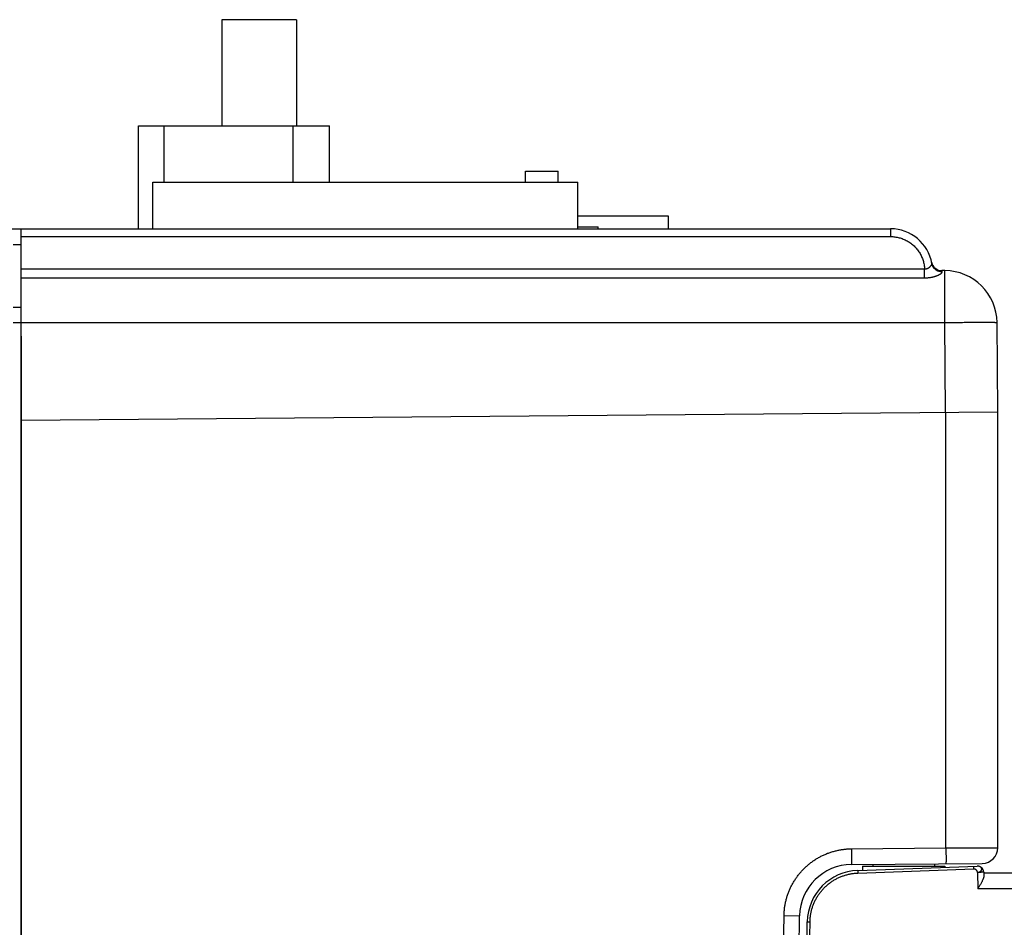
# Model space of a CAD drawing. Header units: inches. Extents: x 0 to 34, y 0 to 22.
# Tile 22 of 81: x 15 to 16.9, y 7 to 8.7. Entities that reach past the tile are written whole.
import ezdxf

# ---------------------------------------------------------------- set-up
doc = ezdxf.new("R2010")
doc.units = ezdxf.units.IN
doc.header["$LTSCALE"] = 1.87
doc.header["$MEASUREMENT"] = 0
doc.layers.get('0').update_dxf_attribs({"linetype": 'CONTINUOUS'})

msp = doc.modelspace()

# ---------------------------------------------------------------- linework, layer by layer
at = {"color": 7, "linetype": 'CONTINUOUS'}
for p, q in [((15.3938, 8.7386), (15.3938, 8.5356)), ((15.5368, 8.7386), (15.3938, 8.7386)), ((15.5368, 8.7386), (15.5368, 8.5356)), ((15.2349, 8.3386), (15.2349, 8.5356)), ((15.2349, 8.5356), (15.5999, 8.5356)), ((15.2837, 8.4281), (15.2837, 8.5356)), ((15.5307, 8.4281), (15.5307, 8.5356)), ((15.5999, 8.4281), (15.5999, 8.5356)), ((15.9747, 8.4281), (15.9747, 8.4491)), ((15.9747, 8.4491), (16.0371, 8.4491)), ((16.0371, 8.4281), (16.0371, 8.4491)), ((15.2623, 8.3386), (15.2623, 8.4281)), ((15.2623, 8.4281), (16.0743, 8.4281)), ((15.6005, 8.4281), (15.5999, 8.4285)), ((16.0743, 8.3386), (16.0743, 8.4281)), ((16.0743, 8.3636), (16.2473, 8.3636)), ((16.2473, 8.3636), (16.2473, 8.3386)), ((14.7231, 8.3386), (16.6723, 8.3386)), ((15.0103, 4.7886), (15.0103, 8.3386)), ((16.0743, 8.3426), (16.1133, 8.3426)), ((16.1133, 8.3386), (16.1133, 8.3426)), ((16.6723, 8.3386), (16.6723, 8.3238)), ((15.0103, 8.3238), (16.6723, 8.3238)), ((14.9953, 8.3086), (15.0103, 8.3086)), ((15.0103, 8.2618), (16.7372, 8.2618)), ((15.0103, 8.2448), (16.7372, 8.2448)), ((16.7758, 8.2586), (16.7702, 8.2586)), ((16.7758, 8.1595), (16.7758, 8.2586)), ((14.9953, 8.1886), (15.0103, 8.1886)), ((15.0103, 8.1586), (14.9953, 8.1586)), ((15.0103, 8.1595), (16.7758, 8.1595)), ((16.7773, 7.9878), (16.7758, 8.1595)), ((16.8773, 7.9886), (16.8758, 8.1595)), ((15.0102, 8.1335), (15.0103, 8.1335)), ((15.0103, 7.9723), (16.8773, 7.9886)), ((16.7782, 7.1543), (16.7782, 7.9878)), ((16.8773, 7.1549), (16.8773, 7.9886)), ((16.5975, 7.1527), (16.7782, 7.1543)), ((16.5975, 7.1227), (16.8475, 7.1249)), ((16.6096, 7.1115), (16.838, 7.1195)), ((16.6098, 7.1064), (16.8315, 7.1141)), ((16.6185, 7.1193), (16.6185, 7.1118)), ((16.6185, 7.1193), (16.776, 7.1193)), ((16.6382, 7.1231), (16.6382, 7.1193)), ((16.7563, 7.1241), (16.7563, 7.1193)), ((16.776, 7.1193), (16.776, 7.1173)), ((16.8315, 7.1141), (16.8314, 7.1193)), ((16.6096, 7.1115), (16.6098, 7.1064)), ((16.8385, 7.1076), (16.839, 7.0764)), ((16.8503, 7.1079), (16.8504, 7.1003)), ((16.8503, 7.1066), (24.5643, 7.1066)), ((17.0198, 7.0764), (16.839, 7.0764)), ((16.4405, 5.4156), (16.4686, 7.025)), ((16.4686, 7.025), (16.4984, 7.0245)), ((16.4703, 5.4176), (16.4984, 7.0245)), ((16.4853, 5.4186), (16.5131, 7.0133)), ((16.4904, 5.4176), (16.5183, 7.0132))]:
    msp.add_line(p, q, dxfattribs=at)
for centre, radius, start, end in [((16.6723, 8.2586), 0.08, 9.8909, 90), ((16.7703, 8.2786), 0.02, 191.537, 270), ((16.7758, 8.1586), 0.1, 0.5, 90), ((16.8473, 7.1549), 0.03, 270.5, 360), ((16.5984, 7.0227), 0.1, 90.5, 179), ((16.8385, 7.1077), 0.0118, 1, 85.8756), ((16.6131, 7.0116), 0.1, 92, 179)]:
    msp.add_arc(centre, radius, start, end, dxfattribs=at)
for points, knots in [([(16.6723, 8.3238), (16.6737, 8.3238), (16.6764, 8.3237), (16.6805, 8.3233), (16.6846, 8.3226), (16.6886, 8.3217), (16.6926, 8.3206), (16.6965, 8.3191), (16.7003, 8.3175), (16.7039, 8.3156), (16.7075, 8.3135), (16.7109, 8.3111), (16.7141, 8.3086), (16.7172, 8.3058), (16.7201, 8.3029), (16.7228, 8.2998), (16.7253, 8.2965), (16.7276, 8.293), (16.7296, 8.2895), (16.7315, 8.2857), (16.7331, 8.2819), (16.7344, 8.278), (16.7355, 8.2741), (16.7363, 8.27), (16.7369, 8.2659), (16.7371, 8.2632), (16.7372, 8.2618)], [0, 0, 0, 0, 0.041606, 0.083291, 0.125002, 0.166695, 0.208377, 0.250063, 0.291749, 0.333425, 0.375094, 0.416761, 0.458429, 0.5001, 0.541774, 0.583448, 0.625123, 0.666801, 0.708482, 0.750161, 0.791832, 0.833506, 0.875192, 0.916866, 0.958483, 1, 1, 1, 1]), ([(16.7372, 8.2618), (16.7375, 8.2618), (16.7381, 8.2618), (16.7391, 8.2619), (16.74, 8.262), (16.741, 8.2622), (16.742, 8.2626), (16.743, 8.263), (16.7441, 8.2635), (16.7451, 8.2641), (16.7461, 8.2648), (16.7471, 8.2655), (16.748, 8.2663), (16.7488, 8.2671), (16.7495, 8.268), (16.75, 8.2688), (16.7505, 8.2696), (16.7509, 8.2704), (16.7511, 8.2711), (16.7512, 8.2718), (16.7511, 8.2722), (16.7511, 8.2724)], [0, 0, 0, 0, 0.048123, 0.097512, 0.148214, 0.20117, 0.256524, 0.314474, 0.37501, 0.437797, 0.501922, 0.566246, 0.629601, 0.690779, 0.748619, 0.802099, 0.850753, 0.894592, 0.933679, 0.968462, 1, 1, 1, 1]), ([(16.7708, 8.2563), (16.7703, 8.2563), (16.7692, 8.2563), (16.7675, 8.2565), (16.7659, 8.2568), (16.7643, 8.2573), (16.7628, 8.2578), (16.7613, 8.2585), (16.7599, 8.2593), (16.7585, 8.2603), (16.7573, 8.2613), (16.7561, 8.2624), (16.755, 8.2636), (16.7541, 8.2649), (16.7532, 8.2663), (16.7525, 8.2678), (16.7519, 8.2693), (16.7514, 8.2708), (16.7512, 8.2718), (16.7511, 8.2724)], [0, 0, 0, 0, 0.059569, 0.119081, 0.17852, 0.237872, 0.297124, 0.356267, 0.415294, 0.474202, 0.532991, 0.591663, 0.650226, 0.708688, 0.767062, 0.825362, 0.883606, 0.941811, 1, 1, 1, 1]), ([(16.7372, 8.2448), (16.7372, 8.2451), (16.7372, 8.2457), (16.7372, 8.2468), (16.7372, 8.248), (16.7372, 8.2492), (16.7372, 8.2506), (16.7372, 8.252), (16.7372, 8.2535), (16.7372, 8.2551), (16.7372, 8.2568), (16.7372, 8.2584), (16.7372, 8.2601), (16.7372, 8.2613), (16.7372, 8.2618)], [0, 0, 0, 0, 0.054745, 0.116517, 0.184861, 0.259275, 0.339211, 0.424081, 0.51326, 0.606092, 0.701894, 0.799963, 0.899575, 1, 1, 1, 1]), ([(16.7372, 8.2448), (16.7381, 8.2448), (16.7398, 8.2448), (16.7423, 8.2449), (16.7448, 8.2452), (16.7473, 8.2455), (16.7497, 8.2459), (16.7521, 8.2464), (16.7544, 8.2469), (16.7565, 8.2475), (16.7586, 8.2481), (16.7605, 8.2488), (16.7622, 8.2495), (16.7638, 8.2502), (16.7652, 8.2509), (16.7665, 8.2516), (16.7676, 8.2523), (16.7685, 8.253), (16.7693, 8.2536), (16.7699, 8.2542), (16.7704, 8.2548), (16.7707, 8.2553), (16.7708, 8.2558), (16.7708, 8.2561), (16.7708, 8.2563)], [0, 0, 0, 0, 0.068573, 0.137334, 0.205921, 0.273804, 0.340582, 0.405846, 0.469157, 0.530042, 0.588043, 0.642727, 0.693705, 0.740777, 0.783887, 0.822994, 0.85807, 0.889087, 0.916087, 0.939189, 0.958609, 0.974724, 0.988147, 1, 1, 1, 1]), ([(16.7708, 8.2563), (16.7707, 8.2566), (16.7706, 8.2572), (16.7704, 8.2579), (16.7703, 8.2584), (16.7703, 8.2586), (16.7703, 8.2586)], [0, 0, 0, 0, 0.436389, 0.749193, 0.937278, 1, 1, 1, 1]), ([(16.7758, 8.1595), (16.7777, 8.1595), (16.7816, 8.1596), (16.7874, 8.1596), (16.7931, 8.1596), (16.7988, 8.1597), (16.8044, 8.1597), (16.81, 8.1597), (16.8154, 8.1598), (16.8206, 8.1598), (16.8257, 8.1598), (16.8307, 8.1598), (16.8354, 8.1599), (16.84, 8.1599), (16.8443, 8.1599), (16.8484, 8.1599), (16.8523, 8.1599), (16.8559, 8.1599), (16.8592, 8.1598), (16.8623, 8.1598), (16.8651, 8.1598), (16.8675, 8.1598), (16.8697, 8.1598), (16.8715, 8.1597), (16.873, 8.1597), (16.8741, 8.1596), (16.8751, 8.1596), (16.8754, 8.1595), (16.8758, 8.1596), (16.8758, 8.1595)], [0, 0, 0, 0, 0.058136, 0.116076, 0.173623, 0.230581, 0.28676, 0.341968, 0.396019, 0.44873, 0.499923, 0.549424, 0.597066, 0.642688, 0.686136, 0.727262, 0.765928, 0.802002, 0.835363, 0.865898, 0.893504, 0.918087, 0.939565, 0.957864, 0.972925, 0.984696, 0.99314, 0.998234, 1, 1, 1, 1]), ([(15.0102, 7.9723), (15.0102, 7.9448), (15.0102, 7.8407), (15.0102, 7.6636), (15.0102, 7.4436), (15.0102, 7.2308), (15.0102, 7.0215), (15.0102, 6.8132), (15.0102, 6.6048), (15.0102, 6.3964), (15.0102, 6.1883), (15.0102, 5.9803), (15.0102, 5.7725), (15.0102, 5.565), (15.0102, 5.3579), (15.0102, 5.1509), (15.0102, 5.0129), (15.0102, 4.9438)], [0, 0, 0, 0, 0.027325, 0.103118, 0.175357, 0.245239, 0.313962, 0.382665, 0.451608, 0.520406, 0.589054, 0.65776, 0.726443, 0.79492, 0.863243, 0.931555, 1, 1, 1, 1]), ([(16.4686, 7.025), (16.4687, 7.0273), (16.4689, 7.0319), (16.4695, 7.0388), (16.4706, 7.0456), (16.472, 7.0524), (16.4737, 7.0591), (16.4759, 7.0657), (16.4783, 7.0722), (16.4811, 7.0786), (16.4843, 7.0847), (16.4877, 7.0907), (16.4915, 7.0965), (16.4956, 7.1021), (16.5, 7.1075), (16.5046, 7.1126), (16.5095, 7.1175), (16.5147, 7.1221), (16.5201, 7.1265), (16.5258, 7.1305), (16.5316, 7.1342), (16.5376, 7.1376), (16.5438, 7.1407), (16.5502, 7.1435), (16.5567, 7.1459), (16.5633, 7.1479), (16.5701, 7.1496), (16.5769, 7.151), (16.5837, 7.1519), (16.5906, 7.1526), (16.5952, 7.1527), (16.5975, 7.1527)], [0, 0, 0, 0, 0.034295, 0.068704, 0.103194, 0.137732, 0.172287, 0.206825, 0.241331, 0.275819, 0.310303, 0.344795, 0.379295, 0.413797, 0.448295, 0.482787, 0.517279, 0.551772, 0.586271, 0.620773, 0.655271, 0.689761, 0.724243, 0.758731, 0.79324, 0.82778, 0.862331, 0.89686, 0.931335, 0.965725, 1, 1, 1, 1]), ([(16.5975, 7.1527), (16.5975, 7.152), (16.5975, 7.1504), (16.5975, 7.1481), (16.5975, 7.1458), (16.5975, 7.1435), (16.5976, 7.1413), (16.5976, 7.1391), (16.5976, 7.1371), (16.5976, 7.1351), (16.5976, 7.1333), (16.5976, 7.1316), (16.5976, 7.13), (16.5976, 7.1285), (16.5976, 7.1272), (16.5976, 7.1261), (16.5976, 7.1251), (16.5976, 7.1243), (16.5975, 7.1236), (16.5975, 7.1231), (16.5975, 7.1229), (16.5975, 7.1227), (16.5975, 7.1227)], [0, 0, 0, 0, 0.078449, 0.156414, 0.233414, 0.308974, 0.38263, 0.453927, 0.522425, 0.587702, 0.649356, 0.707007, 0.760299, 0.808905, 0.852524, 0.890888, 0.923761, 0.95094, 0.97226, 0.98759, 0.996843, 1, 1, 1, 1]), ([(16.7782, 7.1543), (16.7801, 7.1543), (16.7839, 7.1544), (16.7897, 7.1544), (16.7954, 7.1544), (16.8011, 7.1545), (16.8066, 7.1545), (16.8121, 7.1545), (16.8175, 7.1546), (16.8227, 7.1546), (16.8278, 7.1546), (16.8327, 7.1546), (16.8374, 7.1547), (16.8419, 7.1547), (16.8462, 7.1547), (16.8502, 7.1548), (16.8541, 7.1548), (16.8576, 7.1548), (16.8609, 7.1548), (16.8639, 7.1548), (16.8667, 7.1549), (16.8691, 7.1549), (16.8712, 7.1549), (16.873, 7.1549), (16.8745, 7.1549), (16.8757, 7.1549), (16.8765, 7.1549), (16.877, 7.1549), (16.8772, 7.1549), (16.8773, 7.1549)], [0, 0, 0, 0, 0.058358, 0.116507, 0.174236, 0.231342, 0.287633, 0.342922, 0.397025, 0.449763, 0.500959, 0.550437, 0.598025, 0.643564, 0.686907, 0.727922, 0.76648, 0.802462, 0.835747, 0.866221, 0.893776, 0.918316, 0.939759, 0.95803, 0.973068, 0.98482, 0.993244, 0.99831, 1, 1, 1, 1]), ([(16.7782, 7.1543), (16.7782, 7.1535), (16.7782, 7.152), (16.7782, 7.1496), (16.7782, 7.1473), (16.7782, 7.1451), (16.7782, 7.1429), (16.7782, 7.1407), (16.7783, 7.1387), (16.7783, 7.1367), (16.7783, 7.1349), (16.7783, 7.1331), (16.7783, 7.1316), (16.7783, 7.1301), (16.7783, 7.1288), (16.7782, 7.1276), (16.7782, 7.1267), (16.7782, 7.1258), (16.7782, 7.1252), (16.7782, 7.1247), (16.7782, 7.1245), (16.7782, 7.1243), (16.7782, 7.1243)], [0, 0, 0, 0, 0.078449, 0.156413, 0.233413, 0.308974, 0.38263, 0.453926, 0.522424, 0.587701, 0.649355, 0.707006, 0.760299, 0.808905, 0.852524, 0.890888, 0.923761, 0.950941, 0.97226, 0.987591, 0.996843, 1, 1, 1, 1]), ([(16.8385, 7.1076), (16.8384, 7.1078), (16.8384, 7.1082), (16.8383, 7.1088), (16.8381, 7.1094), (16.8378, 7.11), (16.8375, 7.1106), (16.8371, 7.1111), (16.8366, 7.1117), (16.8362, 7.1121), (16.8357, 7.1126), (16.835, 7.1131), (16.8342, 7.1135), (16.8334, 7.1138), (16.8328, 7.114), (16.8322, 7.1141), (16.8317, 7.1141), (16.8315, 7.1141)], [0, 0, 0, 0, 0.059548, 0.119954, 0.181383, 0.24385, 0.307257, 0.371419, 0.436093, 0.501001, 0.56585, 0.630352, 0.757186, 0.819284, 0.880366, 0.940521, 1, 1, 1, 1]), ([(16.8385, 7.1076), (16.8388, 7.1076), (16.8395, 7.1077), (16.8405, 7.1079), (16.8414, 7.1081), (16.8424, 7.1085), (16.8432, 7.1089), (16.844, 7.1094), (16.8447, 7.11), (16.8453, 7.1106), (16.8458, 7.1113), (16.8462, 7.112), (16.8464, 7.1127), (16.8465, 7.1134), (16.8465, 7.1142), (16.8464, 7.1149), (16.8461, 7.1157), (16.8457, 7.1163), (16.8452, 7.117), (16.8446, 7.1176), (16.8439, 7.1181), (16.8431, 7.1185), (16.8422, 7.1189), (16.8413, 7.1192), (16.8406, 7.1193), (16.8403, 7.1194)], [0, 0, 0, 0, 0.049612, 0.099722, 0.149841, 0.199459, 0.24788, 0.294456, 0.338762, 0.380796, 0.420916, 0.459577, 0.497263, 0.534584, 0.571591, 0.608546, 0.646312, 0.685015, 0.724894, 0.766306, 0.809263, 0.854059, 0.900889, 0.949721, 1, 1, 1, 1]), ([(16.8403, 7.1194), (16.8403, 7.1194), (16.8401, 7.1194), (16.8399, 7.1194), (16.8397, 7.1194)], [0, 0, 0, 0, 0.02717, 1, 1, 1, 1]), ([(16.5183, 7.0132), (16.5183, 7.0154), (16.5185, 7.0197), (16.5193, 7.0263), (16.5205, 7.0327), (16.5222, 7.039), (16.5243, 7.0452), (16.5269, 7.0513), (16.5298, 7.0571), (16.5332, 7.0628), (16.5369, 7.0682), (16.541, 7.0733), (16.5454, 7.0781), (16.5501, 7.0826), (16.5552, 7.0868), (16.5605, 7.0906), (16.5661, 7.094), (16.5719, 7.0971), (16.5779, 7.0997), (16.5841, 7.1019), (16.5904, 7.1037), (16.5968, 7.1051), (16.6033, 7.106), (16.6076, 7.1063), (16.6098, 7.1064)], [0, 0, 0, 0, 0.04542, 0.090895, 0.136367, 0.181833, 0.227299, 0.272759, 0.318215, 0.363667, 0.409115, 0.45456, 0.500004, 0.545448, 0.590892, 0.63634, 0.681791, 0.727245, 0.772705, 0.818169, 0.863632, 0.909103, 0.954578, 1, 1, 1, 1]), ([(16.8503, 7.1079), (16.8503, 7.1079), (16.8501, 7.1079), (16.8499, 7.1079), (16.8496, 7.1079), (16.8491, 7.1078), (16.8484, 7.1078), (16.8477, 7.1078), (16.8468, 7.1078), (16.8458, 7.1078), (16.8447, 7.1077), (16.8436, 7.1077), (16.8424, 7.1077), (16.8411, 7.1076), (16.8398, 7.1076), (16.8389, 7.1076), (16.8385, 7.1076)], [0, 0, 0, 0, 0.006209, 0.024557, 0.055046, 0.097568, 0.151716, 0.216633, 0.291297, 0.374864, 0.466388, 0.564751, 0.668684, 0.776826, 0.887753, 1, 1, 1, 1]), ([(16.8504, 7.1003), (16.8504, 7.1), (16.8504, 7.0992), (16.8501, 7.098), (16.8498, 7.0966), (16.8492, 7.0951), (16.8485, 7.0933), (16.8476, 7.0914), (16.8465, 7.0893), (16.8453, 7.087), (16.8439, 7.0845), (16.8423, 7.0819), (16.8407, 7.0791), (16.8396, 7.0773), (16.839, 7.0764)], [0, 0, 0, 0, 0.039449, 0.085342, 0.138516, 0.199594, 0.269643, 0.349084, 0.438263, 0.53694, 0.644207, 0.758597, 0.877894, 1, 1, 1, 1]), ([(16.5131, 7.0133), (16.5131, 7.0133), (16.5132, 7.0133), (16.5134, 7.0133), (16.5136, 7.0133), (16.514, 7.0133), (16.5144, 7.0133), (16.5149, 7.0133), (16.5155, 7.0133), (16.5161, 7.0132), (16.5168, 7.0132), (16.5175, 7.0132), (16.518, 7.0132), (16.5183, 7.0132)], [0, 0, 0, 0, 0.010253, 0.040603, 0.090473, 0.158853, 0.244353, 0.345234, 0.459442, 0.584652, 0.718316, 0.857711, 1, 1, 1, 1])]:
    msp.add_open_spline(points, degree=3, knots=knots, dxfattribs=at)
for points in [[(15.0102, 8.1335), (15.0102, 8.0798), (15.0102, 8.0261), (15.0102, 7.9723)], [(16.8392, 7.1195), (16.8388, 7.1195), (16.8384, 7.1195), (16.838, 7.1195)], [(16.8397, 7.1194), (16.8395, 7.1195), (16.8394, 7.1195), (16.8392, 7.1195)]]:
    msp.add_open_spline(points, degree=3, dxfattribs=at)

doc.saveas('drawing.dxf')
